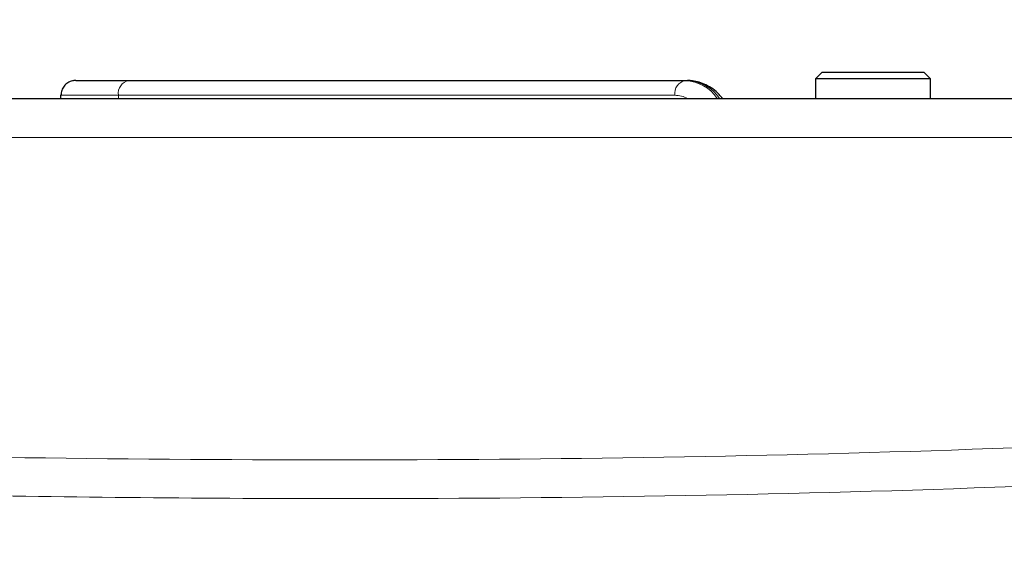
# Paper-space layout 'Blatt5' of a CAD drawing. Header units: millimetres. Extents: x 5 to 418, y 2 to 292.
# Tile 14 of 29: x 178 to 208, y 240 to 257. Entities that reach past the tile are written whole.
import ezdxf

# ---------------------------------------------------------------- set-up
doc = ezdxf.new("R2010")
doc.units = ezdxf.units.MM
doc.layers.add('SLD-0', color=7, linetype='Continuous')
doc.styles.add('SLDTEXTSTYLE0', font='TXT', dxfattribs={"width": 0.605})
doc.dimstyles.new('SLDDIMSTYLE6', dxfattribs={"dimtxt": 3.5, "dimasz": 3.302, "dimexe": 0, "dimexo": 0.0625, "dimgap": 0.875, "dimtad": 1, "dimlfac": 2, "dimrnd": 1e-09, "dimzin": 12, "dimdsep": 46, "dimtxsty": 'SLDTEXTSTYLE0', "dimsah": 1, "dimcen": 0.09, "dimadec": 0, "dimazin": 3, "dimtfac": 1, "dimtofl": 0, "dimtmove": 0, "dimatfit": 3, "dimfxl": 1, "dimfrac": 2, "dimtolj": 1, "dimtzin": 12, "dimarcsym": 0})

# ---------------------------------------------------------------- blocks, each defined once
blk = doc.blocks.new('_D_36')
at = {"layer": 'SLD-0', "color": 7}
for p, q in [((127.43, 162.557), (127.43, 266.477)), ((323.43, 162.557), (323.43, 266.477)), ((127.43, 265.477), (323.43, 265.477))]:
    blk.add_line(p, q, dxfattribs=at)
for points in [[(127.43, 265.477), (130.732, 264.969), (130.732, 265.985)], [(323.43, 265.477), (320.128, 265.985), (320.128, 264.969)]]:
    blk.add_solid(points, dxfattribs=at)
at = {"layer": 'SLD-0', "color": 7, "insert": (221.42, 269.989), "char_height": 3.5, "attachment_point": 1, "style": 'SLDTEXTSTYLE0'}
blk.add_mtext('392', dxfattribs=at)

psp = doc.layouts.new('Blatt5')

# ---------------------------------------------------------------- linework, layer by layer
at = {"color": 7, "linetype": 'Continuous', "lineweight": 25}
for p, q in [((202.8799, 255.307), (202.6799, 255.107)), ((202.8799, 255.307), (205.9799, 255.307)), ((206.1799, 255.107), (205.9799, 255.307)), ((180.1369, 255.057), (181.7555, 255.057)), ((181.7555, 255.057), (198.7113, 255.057)), ((198.7113, 255.057), (198.782, 255.057)), ((202.6799, 255.107), (202.6799, 254.507)), ((206.1799, 255.107), (202.6799, 255.107)), ((206.1799, 254.507), (206.1799, 255.107)), ((146.9384, 254.507), (226.4215, 254.507)), ((179.6864, 254.507), (179.6864, 254.607))]:
    psp.add_line(p, q, dxfattribs=at)
at = {"color": 7, "linetype": 'Continuous', "lineweight": 18}
for p, q in [((181.4373, 254.607), (179.6864, 254.607)), ((181.4373, 254.507), (181.4373, 254.607)), ((198.3931, 254.607), (181.4373, 254.607)), ((226.4215, 253.3225), (146.9384, 253.3225))]:
    psp.add_line(p, q, dxfattribs=at)
for centre, radius, start, end in [((181.835, 254.6633), 0.4017, 101.42175, 188.04947), ((198.7909, 254.6633), 0.4017, 101.42175, 188.04947), ((198.6532, 253.8166), 1.2418, 33.78049, 87.31618), ((198.7239, 253.8166), 1.2418, 33.78049, 87.31618), ((198.3875, 253.7853), 0.8217, 61.43566, 89.60932)]:
    psp.add_arc(centre, radius, start, end, dxfattribs=at)
at = {"color": 7, "linetype": 'Continuous', "lineweight": 25}
for points, knots in [([(180.1369, 255.057), (180.1337, 255.057), (180.1155, 255.0569), (180.0822, 255.0544), (180.0277, 255.045), (179.9647, 255.0252), (179.8972, 254.9906), (179.8359, 254.9447), (179.7837, 254.8898), (179.741, 254.8263), (179.7101, 254.7572), (179.6902, 254.6832), (179.6877, 254.6327), (179.6864, 254.607)], [0, 0, 0, 0, 0.0134205, 0.077283, 0.1417958, 0.2476476, 0.3565616, 0.4623038, 0.5711052, 0.676797, 0.7855504, 0.8912423, 1, 1, 1, 1]), ([(199.8457, 254.507), (199.8108, 254.5509), (199.668, 254.7301), (199.3624, 254.9396), (199.0211, 255.0482), (198.8316, 255.0552), (198.782, 255.057)], [0, 0, 0, 0, 0.1297372, 0.5298321, 0.8769391, 1, 1, 1, 1])]:
    psp.add_open_spline(points, degree=3, knots=knots, dxfattribs=at)
at = {"color": 7, "linetype": 'Continuous', "lineweight": 18}
for points, knots in [([(146.4975, 244.911), (153.2019, 244.5152), (166.618, 243.7232), (186.7405, 243.4007), (206.838, 243.6528), (220.1903, 244.3917), (226.8702, 244.7613)], [0, 0, 0, 0, 0.2504819, 0.5012443, 0.750484, 1, 1, 1, 1]), ([(226.9505, 243.5833), (220.2644, 243.2139), (206.8848, 242.4747), (189.3349, 242.2457), (173.8349, 242.4304), (160.3894, 242.8688), (151.1031, 243.4429), (146.4588, 243.7301)], [0, 0, 0, 0, 0.2493797, 0.4990358, 0.6534909, 0.8266992, 1, 1, 1, 1])]:
    psp.add_open_spline(points, degree=3, knots=knots, dxfattribs=at)

# ---------------------------------------------------------------- dimensions: what is measured, and where the dimension line sits
at = {"layer": 'SLD-0', "color": 7}
dim = psp.add_linear_dim(base=(323.4299, 265.4774), p1=(127.4299, 162.557), p2=(323.4299, 162.557), dimstyle='SLDDIMSTYLE6', dxfattribs=at)
dim.commit()
dim.dimension.update_dxf_attribs({"geometry": '_D_36', "text_midpoint": (225.4299, 265.4774), "dimtype": 160})

doc.saveas('drawing.dxf')
